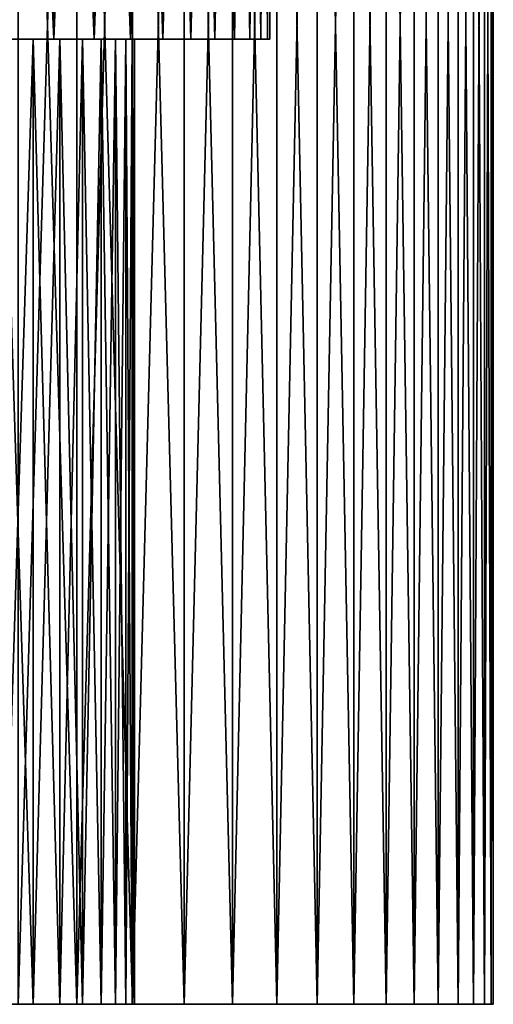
# Model space of a CAD drawing. Header units: millimetres. Extents: x -65 to 65, y -116 to 33.
# Tile 9 of 32: x 48 to 65, y -116 to -81. Entities that reach past the tile are written whole.
import ezdxf

# ---------------------------------------------------------------- set-up
doc = ezdxf.new("R2010")
doc.units = ezdxf.units.MM
doc.header["$LTSCALE"] = 65.185185
for name, color, linetype in [('25', 7, 'CONTINUOUS'), ('26', 7, 'CONTINUOUS'), ('27', 7, 'CONTINUOUS'), ('28', 7, 'CONTINUOUS'), ('29', 7, 'CONTINUOUS'), ('30', 7, 'CONTINUOUS'), ('39', 7, 'CONTINUOUS')]:
    doc.layers.add(name, color=color, linetype=linetype)

msp = doc.modelspace()

# ---------------------------------------------------------------- linework, layer by layer
at = {"layer": '25', "linetype": 'CONTINUOUS'}
for points in [[(-30.925, -116, 32.49), (0, -116, 30.784), (55.397, -116, 33.204), (-30.925, -116, 32.49)], [(-28.945, -116, 34.265), (-30.925, -116, 32.49), (55.397, -116, 33.204), (-28.945, -116, 34.265)], [(56.96, -116, -30.446), (-30.925, -116, -32.49), (55.397, -116, -33.204), (56.96, -116, -30.446)], [(0, -116, -30.784), (-30.925, -116, -32.49), (56.96, -116, -30.446), (0, -116, -30.784)], [(-30.925, -116, -32.49), (-28.945, -116, -34.265), (55.397, -116, -33.204), (-30.925, -116, -32.49)], [(53.701, -116, 35.882), (-28.945, -116, 34.265), (55.397, -116, 33.204), (53.701, -116, 35.882)], [(-26.864, -116, 35.919), (-28.945, -116, 34.265), (53.701, -116, 35.882), (-26.864, -116, 35.919)], [(55.397, -116, -33.204), (-28.945, -116, -34.265), (53.701, -116, -35.882), (55.397, -116, -33.204)], [(-28.945, -116, -34.265), (-26.864, -116, -35.919), (53.701, -116, -35.882), (-28.945, -116, -34.265)], [(51.876, -116, 38.474), (-26.864, -116, 35.919), (53.701, -116, 35.882), (51.876, -116, 38.474)], [(-24.689, -116, 37.448), (-26.864, -116, 35.919), (51.876, -116, 38.474), (-24.689, -116, 37.448)], [(-26.864, -116, -35.919), (-24.689, -116, -37.448), (53.701, -116, -35.882), (-26.864, -116, -35.919)], [(-22.427, -116, 38.845), (-24.689, -116, 37.448), (51.876, -116, 38.474), (-22.427, -116, 38.845)], [(53.701, -116, -35.882), (-24.689, -116, -37.448), (51.876, -116, -38.474), (53.701, -116, -35.882)], [(-24.689, -116, -37.448), (-22.427, -116, -38.845), (51.876, -116, -38.474), (-24.689, -116, -37.448)], [(-20.086, -116, 40.105), (-22.427, -116, 38.845), (49.926, -116, 40.973), (-20.086, -116, 40.105)], [(49.926, -116, 40.973), (-22.427, -116, 38.845), (51.876, -116, 38.474), (49.926, -116, 40.973)], [(-22.427, -116, -38.845), (-20.086, -116, -40.105), (51.876, -116, -38.474), (-22.427, -116, -38.845)], [(-17.675, -116, 41.225), (-20.086, -116, 40.105), (49.926, -116, 40.973), (-17.675, -116, 41.225)], [(-20.086, -116, -40.105), (-17.675, -116, -41.225), (49.926, -116, -40.973), (-20.086, -116, -40.105)], [(51.876, -116, -38.474), (-20.086, -116, -40.105), (49.926, -116, -40.973), (51.876, -116, -38.474)], [(47.855, -116, 43.373), (-17.675, -116, 41.225), (49.926, -116, 40.973), (47.855, -116, 43.373)], [(-17.675, -116, -41.225), (-15.201, -116, -42.2), (49.926, -116, -40.973), (-17.675, -116, -41.225)], [(-15.201, -116, -42.2), (-12.674, -116, -43.026), (49.926, -116, -40.973), (-15.201, -116, -42.2)], [(49.926, -116, -40.973), (-12.674, -116, -43.026), (47.855, -116, -43.373), (49.926, -116, -40.973)], [(2.196, -116, -30.705), (0, -116, -30.784), (56.96, -116, -30.446), (2.196, -116, -30.705)], [(0, -116, 30.784), (2.196, -116, 30.705), (55.397, -116, 33.204), (0, -116, 30.784)], [(4.381, -116, -30.47), (2.196, -116, -30.705), (56.96, -116, -30.446), (4.381, -116, -30.47)], [(2.196, -116, 30.705), (4.381, -116, 30.47), (55.397, -116, 33.204), (2.196, -116, 30.705)], [(6.544, -116, -30.08), (4.381, -116, -30.47), (56.96, -116, -30.446), (6.544, -116, -30.08)], [(4.381, -116, 30.47), (6.544, -116, 30.08), (56.96, -116, 30.446), (4.381, -116, 30.47)], [(55.397, -116, 33.204), (4.381, -116, 30.47), (56.96, -116, 30.446), (55.397, -116, 33.204)], [(8.673, -116, -29.537), (6.544, -116, -30.08), (58.385, -116, -27.614), (8.673, -116, -29.537)], [(58.385, -116, -27.614), (6.544, -116, -30.08), (56.96, -116, -30.446), (58.385, -116, -27.614)], [(6.544, -116, 30.08), (8.673, -116, 29.537), (56.96, -116, 30.446), (6.544, -116, 30.08)], [(10.758, -116, -28.843), (8.673, -116, -29.537), (58.385, -116, -27.614), (10.758, -116, -28.843)], [(8.673, -116, 29.537), (10.758, -116, 28.843), (56.96, -116, 30.446), (8.673, -116, 29.537)], [(12.788, -116, -28.002), (10.758, -116, -28.843), (58.385, -116, -27.614), (12.788, -116, -28.002)], [(10.758, -116, 28.843), (12.788, -116, 28.002), (56.96, -116, 30.446), (10.758, -116, 28.843)], [(14.753, -116, -27.018), (12.788, -116, -28.002), (58.385, -116, -27.614), (14.753, -116, -27.018)], [(56.96, -116, 30.446), (12.788, -116, 28.002), (58.385, -116, 27.614), (56.96, -116, 30.446)], [(12.788, -116, 28.002), (14.753, -116, 27.018), (58.385, -116, 27.614), (12.788, -116, 28.002)], [(14.753, -116, 27.018), (44.762, -116, 26.358), (58.385, -116, 27.614), (14.753, -116, 27.018)], [(44.762, -116, -26.358), (14.753, -116, -27.018), (58.385, -116, -27.614), (44.762, -116, -26.358)], [(44.762, -116, 26.358), (46.101, -116, 23.94), (59.67, -116, 24.716), (44.762, -116, 26.358)], [(58.385, -116, 27.614), (44.762, -116, 26.358), (59.67, -116, 24.716), (58.385, -116, 27.614)], [(59.67, -116, -24.716), (44.762, -116, -26.358), (58.385, -116, -27.614), (59.67, -116, -24.716)], [(46.101, -116, -23.94), (44.762, -116, -26.358), (59.67, -116, -24.716), (46.101, -116, -23.94)], [(46.101, -116, 23.94), (47.309, -116, 21.454), (60.811, -116, 21.758), (46.101, -116, 23.94)], [(59.67, -116, 24.716), (46.101, -116, 23.94), (60.811, -116, 21.758), (59.67, -116, 24.716)], [(60.811, -116, -21.758), (46.101, -116, -23.94), (59.67, -116, -24.716), (60.811, -116, -21.758)], [(47.309, -116, -21.454), (46.101, -116, -23.94), (60.811, -116, -21.758), (47.309, -116, -21.454)], [(47.309, -116, 21.454), (48.383, -116, 18.907), (60.811, -116, 21.758), (47.309, -116, 21.454)], [(61.805, -116, -18.748), (47.309, -116, -21.454), (60.811, -116, -21.758), (61.805, -116, -18.748)], [(48.383, -116, -18.907), (47.309, -116, -21.454), (61.805, -116, -18.748), (48.383, -116, -18.907)], [(60.811, -116, 21.758), (48.383, -116, 18.907), (61.805, -116, 18.748), (60.811, -116, 21.758)], [(48.383, -116, 18.907), (49.32, -116, 16.306), (61.805, -116, 18.748), (48.383, -116, 18.907)], [(49.32, -116, -16.306), (48.383, -116, -18.907), (61.805, -116, -18.748), (49.32, -116, -16.306)], [(61.805, -116, 18.748), (49.32, -116, 16.306), (62.65, -116, 15.693), (61.805, -116, 18.748)], [(62.65, -116, -15.693), (49.32, -116, -16.306), (61.805, -116, -18.748), (62.65, -116, -15.693)], [(50.118, -116, -13.66), (49.32, -116, -16.306), (62.65, -116, -15.693), (50.118, -116, -13.66)], [(49.32, -116, 16.306), (50.118, -116, 13.66), (62.65, -116, 15.693), (49.32, -116, 16.306)], [(63.345, -116, -12.6), (50.118, -116, -13.66), (62.65, -116, -15.693), (63.345, -116, -12.6)], [(50.773, -116, -10.974), (50.118, -116, -13.66), (63.345, -116, -12.6), (50.773, -116, -10.974)], [(50.118, -116, 13.66), (50.773, -116, 10.974), (63.345, -116, 12.6), (50.118, -116, 13.66)], [(62.65, -116, 15.693), (50.118, -116, 13.66), (63.345, -116, 12.6), (62.65, -116, 15.693)], [(63.345, -116, 12.6), (50.773, -116, 10.974), (63.887, -116, 9.477), (63.345, -116, 12.6)], [(51.285, -116, -8.258), (50.773, -116, -10.974), (63.887, -116, -9.477), (51.285, -116, -8.258)], [(63.887, -116, -9.477), (50.773, -116, -10.974), (63.345, -116, -12.6), (63.887, -116, -9.477)], [(50.773, -116, 10.974), (51.285, -116, 8.258), (63.887, -116, 9.477), (50.773, -116, 10.974)], [(51.285, -116, 8.258), (51.652, -116, 5.518), (64.275, -116, 6.331), (51.285, -116, 8.258)], [(64.275, -116, -6.331), (51.285, -116, -8.258), (63.887, -116, -9.477), (64.275, -116, -6.331)], [(63.887, -116, 9.477), (51.285, -116, 8.258), (64.275, -116, 6.331), (63.887, -116, 9.477)], [(51.652, -116, -5.518), (51.285, -116, -8.258), (64.275, -116, -6.331), (51.652, -116, -5.518)], [(64.508, -116, -3.169), (51.652, -116, -5.518), (64.275, -116, -6.331), (64.508, -116, -3.169)], [(51.872, -116, -2.763), (51.652, -116, -5.518), (64.508, -116, -3.169), (51.872, -116, -2.763)], [(64.275, -116, 6.331), (51.652, -116, 5.518), (64.508, -116, 3.169), (64.275, -116, 6.331)], [(51.652, -116, 5.518), (51.872, -116, 2.763), (64.508, -116, 3.169), (51.652, -116, 5.518)], [(51.946, -116), (51.872, -116, -2.763), (64.586, -116), (51.946, -116)], [(51.872, -116, 2.763), (51.946, -116), (64.508, -116, 3.169), (51.872, -116, 2.763)], [(64.586, -116), (51.872, -116, -2.763), (64.508, -116, -3.169), (64.586, -116)], [(51.946, -116), (64.586, -116), (64.508, -116, 3.169), (51.946, -116)]]:
    msp.add_3dface(points, dxfattribs=at)
at = {"layer": '26', "linetype": 'CONTINUOUS'}
for points in [[(49.926, -47, -40.973), (47.855, -116, -43.373), (47.855, -47, -43.373), (49.926, -47, -40.973)], [(49.926, -116, -40.973), (47.855, -116, -43.373), (49.926, -47, -40.973), (49.926, -116, -40.973)], [(51.876, -47, -38.474), (49.926, -116, -40.973), (49.926, -47, -40.973), (51.876, -47, -38.474)], [(51.876, -116, -38.474), (49.926, -116, -40.973), (51.876, -47, -38.474), (51.876, -116, -38.474)], [(53.701, -116, -35.882), (51.876, -116, -38.474), (53.701, -47, -35.882), (53.701, -116, -35.882)], [(53.701, -47, -35.882), (51.876, -116, -38.474), (51.876, -47, -38.474), (53.701, -47, -35.882)], [(55.397, -116, -33.204), (53.701, -116, -35.882), (55.397, -47, -33.204), (55.397, -116, -33.204)], [(55.397, -47, -33.204), (53.701, -116, -35.882), (53.701, -47, -35.882), (55.397, -47, -33.204)], [(56.96, -47, -30.446), (55.397, -116, -33.204), (55.397, -47, -33.204), (56.96, -47, -30.446)], [(56.96, -116, -30.446), (55.397, -116, -33.204), (56.96, -47, -30.446), (56.96, -116, -30.446)], [(58.385, -47, -27.614), (56.96, -116, -30.446), (56.96, -47, -30.446), (58.385, -47, -27.614)], [(58.385, -116, -27.614), (56.96, -116, -30.446), (58.385, -47, -27.614), (58.385, -116, -27.614)], [(59.67, -47, -24.716), (58.385, -116, -27.614), (58.385, -47, -27.614), (59.67, -47, -24.716)], [(59.67, -116, -24.716), (58.385, -116, -27.614), (59.67, -47, -24.716), (59.67, -116, -24.716)], [(60.811, -47, -21.758), (59.67, -116, -24.716), (59.67, -47, -24.716), (60.811, -47, -21.758)], [(60.811, -116, -21.758), (59.67, -116, -24.716), (60.811, -47, -21.758), (60.811, -116, -21.758)], [(61.805, -47, -18.748), (60.811, -116, -21.758), (60.811, -47, -21.758), (61.805, -47, -18.748)], [(61.805, -116, -18.748), (60.811, -116, -21.758), (61.805, -47, -18.748), (61.805, -116, -18.748)], [(62.65, -47, -15.693), (61.805, -116, -18.748), (61.805, -47, -18.748), (62.65, -47, -15.693)], [(62.65, -116, -15.693), (61.805, -116, -18.748), (62.65, -47, -15.693), (62.65, -116, -15.693)], [(63.345, -47, -12.6), (62.65, -116, -15.693), (62.65, -47, -15.693), (63.345, -47, -12.6)], [(63.345, -116, -12.6), (62.65, -116, -15.693), (63.345, -47, -12.6), (63.345, -116, -12.6)], [(63.887, -47, -9.477), (63.345, -116, -12.6), (63.345, -47, -12.6), (63.887, -47, -9.477)], [(63.887, -116, -9.477), (63.345, -116, -12.6), (63.887, -47, -9.477), (63.887, -116, -9.477)], [(64.275, -47, -6.331), (63.887, -116, -9.477), (63.887, -47, -9.477), (64.275, -47, -6.331)], [(64.275, -116, -6.331), (63.887, -116, -9.477), (64.275, -47, -6.331), (64.275, -116, -6.331)], [(64.508, -116, -3.169), (64.275, -116, -6.331), (64.508, -47, -3.169), (64.508, -116, -3.169)], [(64.508, -47, -3.169), (64.275, -116, -6.331), (64.275, -47, -6.331), (64.508, -47, -3.169)], [(64.586, -116), (64.508, -116, -3.169), (64.586, -47), (64.586, -116)], [(64.586, -47), (64.508, -116, -3.169), (64.508, -47, -3.169), (64.586, -47)]]:
    msp.add_3dface(points, dxfattribs=at)
at = {"layer": '27', "linetype": 'CONTINUOUS'}
for points in [[(47.855, -116, 43.373), (49.926, -116, 40.973), (47.855, -47, 43.373), (47.855, -116, 43.373)], [(47.855, -47, 43.373), (49.926, -116, 40.973), (49.926, -47, 40.973), (47.855, -47, 43.373)], [(49.926, -116, 40.973), (51.876, -116, 38.474), (49.926, -47, 40.973), (49.926, -116, 40.973)], [(49.926, -47, 40.973), (51.876, -116, 38.474), (51.876, -47, 38.474), (49.926, -47, 40.973)], [(51.876, -116, 38.474), (53.701, -116, 35.882), (51.876, -47, 38.474), (51.876, -116, 38.474)], [(51.876, -47, 38.474), (53.701, -116, 35.882), (53.701, -47, 35.882), (51.876, -47, 38.474)], [(53.701, -116, 35.882), (55.397, -116, 33.204), (53.701, -47, 35.882), (53.701, -116, 35.882)], [(53.701, -47, 35.882), (55.397, -116, 33.204), (55.397, -47, 33.204), (53.701, -47, 35.882)], [(55.397, -116, 33.204), (56.96, -116, 30.446), (55.397, -47, 33.204), (55.397, -116, 33.204)], [(55.397, -47, 33.204), (56.96, -116, 30.446), (56.96, -47, 30.446), (55.397, -47, 33.204)], [(56.96, -47, 30.446), (58.385, -116, 27.614), (58.385, -47, 27.614), (56.96, -47, 30.446)], [(56.96, -116, 30.446), (58.385, -116, 27.614), (56.96, -47, 30.446), (56.96, -116, 30.446)], [(58.385, -47, 27.614), (59.67, -116, 24.716), (59.67, -47, 24.716), (58.385, -47, 27.614)], [(58.385, -116, 27.614), (59.67, -116, 24.716), (58.385, -47, 27.614), (58.385, -116, 27.614)], [(59.67, -116, 24.716), (60.811, -116, 21.758), (59.67, -47, 24.716), (59.67, -116, 24.716)], [(59.67, -47, 24.716), (60.811, -116, 21.758), (60.811, -47, 21.758), (59.67, -47, 24.716)], [(60.811, -116, 21.758), (61.805, -116, 18.748), (60.811, -47, 21.758), (60.811, -116, 21.758)], [(60.811, -47, 21.758), (61.805, -116, 18.748), (61.805, -47, 18.748), (60.811, -47, 21.758)], [(61.805, -116, 18.748), (62.65, -116, 15.693), (61.805, -47, 18.748), (61.805, -116, 18.748)], [(61.805, -47, 18.748), (62.65, -116, 15.693), (62.65, -47, 15.693), (61.805, -47, 18.748)], [(62.65, -116, 15.693), (63.345, -116, 12.6), (62.65, -47, 15.693), (62.65, -116, 15.693)], [(62.65, -47, 15.693), (63.345, -116, 12.6), (63.345, -47, 12.6), (62.65, -47, 15.693)], [(63.345, -116, 12.6), (63.887, -116, 9.477), (63.345, -47, 12.6), (63.345, -116, 12.6)], [(63.345, -47, 12.6), (63.887, -116, 9.477), (63.887, -47, 9.477), (63.345, -47, 12.6)], [(63.887, -116, 9.477), (64.275, -116, 6.331), (63.887, -47, 9.477), (63.887, -116, 9.477)], [(63.887, -47, 9.477), (64.275, -116, 6.331), (64.275, -47, 6.331), (63.887, -47, 9.477)], [(64.275, -116, 6.331), (64.508, -116, 3.169), (64.275, -47, 6.331), (64.275, -116, 6.331)], [(64.275, -47, 6.331), (64.508, -116, 3.169), (64.508, -47, 3.169), (64.275, -47, 6.331)], [(64.508, -116, 3.169), (64.586, -116), (64.508, -47, 3.169), (64.508, -116, 3.169)], [(64.586, -116), (64.586, -47), (64.508, -47, 3.169), (64.586, -116)]]:
    msp.add_3dface(points, dxfattribs=at)
at = {"layer": '28', "linetype": 'CONTINUOUS'}
for points in [[(49.116, -82, 28.357), (47.565, -82, 30.889), (49.116, -47, 28.357), (49.116, -82, 28.357)], [(49.116, -47, 28.357), (47.565, -82, 30.889), (47.565, -47, 30.889), (49.116, -47, 28.357)], [(50.533, -82, 25.748), (49.116, -82, 28.357), (50.533, -47, 25.748), (50.533, -82, 25.748)], [(50.533, -47, 25.748), (49.116, -82, 28.357), (49.116, -47, 28.357), (50.533, -47, 25.748)], [(51.811, -82, 23.068), (50.533, -82, 25.748), (51.811, -47, 23.068), (51.811, -82, 23.068)], [(51.811, -47, 23.068), (50.533, -82, 25.748), (50.533, -47, 25.748), (51.811, -47, 23.068)], [(52.948, -47, 20.325), (51.811, -82, 23.068), (51.811, -47, 23.068), (52.948, -47, 20.325)], [(52.948, -82, 20.325), (51.811, -82, 23.068), (52.948, -47, 20.325), (52.948, -82, 20.325)], [(53.939, -82, 17.526), (52.948, -82, 20.325), (53.939, -47, 17.526), (53.939, -82, 17.526)], [(53.939, -47, 17.526), (52.948, -82, 20.325), (52.948, -47, 20.325), (53.939, -47, 17.526)], [(54.782, -82, 14.679), (53.939, -82, 17.526), (54.782, -47, 14.679), (54.782, -82, 14.679)], [(54.782, -47, 14.679), (53.939, -82, 17.526), (53.939, -47, 17.526), (54.782, -47, 14.679)], [(55.475, -82, 11.792), (54.782, -82, 14.679), (55.475, -47, 11.792), (55.475, -82, 11.792)], [(55.475, -47, 11.792), (54.782, -82, 14.679), (54.782, -47, 14.679), (55.475, -47, 11.792)], [(56.016, -82, 8.872), (55.475, -82, 11.792), (56.016, -47, 8.872), (56.016, -82, 8.872)], [(56.016, -47, 8.872), (55.475, -82, 11.792), (55.475, -47, 11.792), (56.016, -47, 8.872)], [(56.404, -82, 5.928), (56.016, -82, 8.872), (56.404, -47, 5.928), (56.404, -82, 5.928)], [(56.404, -47, 5.928), (56.016, -82, 8.872), (56.016, -47, 8.872), (56.404, -47, 5.928)], [(56.637, -82, 2.968), (56.404, -82, 5.928), (56.637, -47, 2.968), (56.637, -82, 2.968)], [(56.637, -47, 2.968), (56.404, -82, 5.928), (56.404, -47, 5.928), (56.637, -47, 2.968)], [(56.714, -82), (56.637, -82, 2.968), (56.714, -47), (56.714, -82)], [(56.714, -47), (56.637, -82, 2.968), (56.637, -47, 2.968), (56.714, -47)]]:
    msp.add_3dface(points, dxfattribs=at)
at = {"layer": '29', "linetype": 'CONTINUOUS'}
for points in [[(47.565, -47, -30.889), (49.116, -82, -28.357), (49.116, -47, -28.357), (47.565, -47, -30.889)], [(47.565, -82, -30.889), (49.116, -82, -28.357), (47.565, -47, -30.889), (47.565, -82, -30.889)], [(49.116, -47, -28.357), (50.533, -82, -25.748), (50.533, -47, -25.748), (49.116, -47, -28.357)], [(49.116, -82, -28.357), (50.533, -82, -25.748), (49.116, -47, -28.357), (49.116, -82, -28.357)], [(50.533, -47, -25.748), (51.811, -82, -23.068), (51.811, -47, -23.068), (50.533, -47, -25.748)], [(50.533, -82, -25.748), (51.811, -82, -23.068), (50.533, -47, -25.748), (50.533, -82, -25.748)], [(51.811, -47, -23.068), (52.948, -82, -20.325), (52.948, -47, -20.325), (51.811, -47, -23.068)], [(51.811, -82, -23.068), (52.948, -82, -20.325), (51.811, -47, -23.068), (51.811, -82, -23.068)], [(52.948, -47, -20.325), (53.939, -82, -17.526), (53.939, -47, -17.526), (52.948, -47, -20.325)], [(52.948, -82, -20.325), (53.939, -82, -17.526), (52.948, -47, -20.325), (52.948, -82, -20.325)], [(53.939, -82, -17.526), (54.782, -82, -14.679), (53.939, -47, -17.526), (53.939, -82, -17.526)], [(53.939, -47, -17.526), (54.782, -82, -14.679), (54.782, -47, -14.679), (53.939, -47, -17.526)], [(54.782, -47, -14.679), (55.475, -82, -11.792), (55.475, -47, -11.792), (54.782, -47, -14.679)], [(54.782, -82, -14.679), (55.475, -82, -11.792), (54.782, -47, -14.679), (54.782, -82, -14.679)], [(55.475, -47, -11.792), (56.016, -82, -8.872), (56.016, -47, -8.872), (55.475, -47, -11.792)], [(55.475, -82, -11.792), (56.016, -82, -8.872), (55.475, -47, -11.792), (55.475, -82, -11.792)], [(56.016, -47, -8.872), (56.404, -82, -5.928), (56.404, -47, -5.928), (56.016, -47, -8.872)], [(56.016, -82, -8.872), (56.404, -82, -5.928), (56.016, -47, -8.872), (56.016, -82, -8.872)], [(56.404, -47, -5.928), (56.637, -82, -2.968), (56.637, -47, -2.968), (56.404, -47, -5.928)], [(56.404, -82, -5.928), (56.637, -82, -2.968), (56.404, -47, -5.928), (56.404, -82, -5.928)], [(56.637, -82, -2.968), (56.714, -82), (56.637, -47, -2.968), (56.637, -82, -2.968)], [(56.714, -82), (56.714, -47), (56.637, -47, -2.968), (56.714, -82)]]:
    msp.add_3dface(points, dxfattribs=at)
at = {"layer": '30', "linetype": 'CONTINUOUS'}
for points in [[(2.196, -82, 30.705), (49.116, -82, 28.357), (4.381, -82, 30.47), (2.196, -82, 30.705)], [(47.565, -82, 30.889), (49.116, -82, 28.357), (2.196, -82, 30.705), (47.565, -82, 30.889)], [(4.381, -82, 30.47), (49.116, -82, 28.357), (6.544, -82, 30.08), (4.381, -82, 30.47)], [(6.544, -82, 30.08), (49.116, -82, 28.357), (8.673, -82, 29.537), (6.544, -82, 30.08)], [(8.673, -82, 29.537), (49.116, -82, 28.357), (10.758, -82, 28.843), (8.673, -82, 29.537)], [(49.116, -82, -28.357), (47.565, -82, -30.889), (10.758, -82, -28.843), (49.116, -82, -28.357)], [(12.788, -82, -28.002), (49.116, -82, -28.357), (10.758, -82, -28.843), (12.788, -82, -28.002)], [(10.758, -82, 28.843), (49.116, -82, 28.357), (12.788, -82, 28.002), (10.758, -82, 28.843)], [(14.753, -82, -27.018), (49.116, -82, -28.357), (12.788, -82, -28.002), (14.753, -82, -27.018)], [(12.788, -82, 28.002), (49.116, -82, 28.357), (44.762, -82, 26.358), (12.788, -82, 28.002)], [(49.116, -82, -28.357), (14.753, -82, -27.018), (44.762, -82, -26.358), (49.116, -82, -28.357)], [(46.101, -82, -23.94), (50.533, -82, -25.748), (44.762, -82, -26.358), (46.101, -82, -23.94)], [(50.533, -82, -25.748), (49.116, -82, -28.357), (44.762, -82, -26.358), (50.533, -82, -25.748)], [(49.116, -82, 28.357), (50.533, -82, 25.748), (44.762, -82, 26.358), (49.116, -82, 28.357)], [(44.762, -82, 26.358), (50.533, -82, 25.748), (46.101, -82, 23.94), (44.762, -82, 26.358)], [(51.811, -82, -23.068), (50.533, -82, -25.748), (46.101, -82, -23.94), (51.811, -82, -23.068)], [(47.309, -82, -21.454), (51.811, -82, -23.068), (46.101, -82, -23.94), (47.309, -82, -21.454)], [(50.533, -82, 25.748), (51.811, -82, 23.068), (46.101, -82, 23.94), (50.533, -82, 25.748)], [(46.101, -82, 23.94), (51.811, -82, 23.068), (47.309, -82, 21.454), (46.101, -82, 23.94)], [(52.948, -82, -20.325), (51.811, -82, -23.068), (47.309, -82, -21.454), (52.948, -82, -20.325)], [(48.383, -82, -18.907), (52.948, -82, -20.325), (47.309, -82, -21.454), (48.383, -82, -18.907)], [(51.811, -82, 23.068), (52.948, -82, 20.325), (47.309, -82, 21.454), (51.811, -82, 23.068)], [(47.309, -82, 21.454), (52.948, -82, 20.325), (48.383, -82, 18.907), (47.309, -82, 21.454)], [(53.939, -82, -17.526), (52.948, -82, -20.325), (48.383, -82, -18.907), (53.939, -82, -17.526)], [(49.32, -82, -16.306), (53.939, -82, -17.526), (48.383, -82, -18.907), (49.32, -82, -16.306)], [(52.948, -82, 20.325), (53.939, -82, 17.526), (48.383, -82, 18.907), (52.948, -82, 20.325)], [(48.383, -82, 18.907), (53.939, -82, 17.526), (49.32, -82, 16.306), (48.383, -82, 18.907)], [(54.782, -82, -14.679), (53.939, -82, -17.526), (49.32, -82, -16.306), (54.782, -82, -14.679)], [(50.118, -82, -13.66), (54.782, -82, -14.679), (49.32, -82, -16.306), (50.118, -82, -13.66)], [(53.939, -82, 17.526), (54.782, -82, 14.679), (49.32, -82, 16.306), (53.939, -82, 17.526)], [(49.32, -82, 16.306), (54.782, -82, 14.679), (50.118, -82, 13.66), (49.32, -82, 16.306)], [(55.475, -82, -11.792), (54.782, -82, -14.679), (50.118, -82, -13.66), (55.475, -82, -11.792)], [(50.773, -82, -10.974), (55.475, -82, -11.792), (50.118, -82, -13.66), (50.773, -82, -10.974)], [(54.782, -82, 14.679), (55.475, -82, 11.792), (50.118, -82, 13.66), (54.782, -82, 14.679)], [(50.118, -82, 13.66), (55.475, -82, 11.792), (50.773, -82, 10.974), (50.118, -82, 13.66)], [(51.285, -82, -8.258), (56.016, -82, -8.872), (50.773, -82, -10.974), (51.285, -82, -8.258)], [(56.016, -82, -8.872), (55.475, -82, -11.792), (50.773, -82, -10.974), (56.016, -82, -8.872)], [(55.475, -82, 11.792), (56.016, -82, 8.872), (50.773, -82, 10.974), (55.475, -82, 11.792)], [(50.773, -82, 10.974), (56.016, -82, 8.872), (51.285, -82, 8.258), (50.773, -82, 10.974)], [(51.285, -82, 8.258), (56.404, -82, 5.928), (51.652, -82, 5.518), (51.285, -82, 8.258)], [(56.404, -82, -5.928), (56.016, -82, -8.872), (51.285, -82, -8.258), (56.404, -82, -5.928)], [(51.652, -82, -5.518), (56.404, -82, -5.928), (51.285, -82, -8.258), (51.652, -82, -5.518)], [(56.016, -82, 8.872), (56.404, -82, 5.928), (51.285, -82, 8.258), (56.016, -82, 8.872)], [(51.652, -82, 5.518), (56.637, -82, 2.968), (51.872, -82, 2.763), (51.652, -82, 5.518)], [(56.637, -82, -2.968), (56.404, -82, -5.928), (51.652, -82, -5.518), (56.637, -82, -2.968)], [(51.872, -82, -2.763), (56.637, -82, -2.968), (51.652, -82, -5.518), (51.872, -82, -2.763)], [(56.404, -82, 5.928), (56.637, -82, 2.968), (51.652, -82, 5.518), (56.404, -82, 5.928)], [(56.637, -82, 2.968), (56.714, -82), (51.872, -82, 2.763), (56.637, -82, 2.968)], [(51.872, -82, 2.763), (56.714, -82), (51.946, -82), (51.872, -82, 2.763)], [(51.946, -82), (56.637, -82, -2.968), (51.872, -82, -2.763), (51.946, -82)], [(56.714, -82), (56.637, -82, -2.968), (51.946, -82), (56.714, -82)]]:
    msp.add_3dface(points, dxfattribs=at)
at = {"layer": '39', "linetype": 'CONTINUOUS'}
for points in [[(47.309, -116, 21.454), (47.309, -82, 21.454), (48.383, -82, 18.907), (47.309, -116, 21.454)], [(48.383, -116, 18.907), (47.309, -116, 21.454), (48.383, -82, 18.907), (48.383, -116, 18.907)], [(48.383, -116, -18.907), (48.383, -82, -18.907), (47.309, -82, -21.454), (48.383, -116, -18.907)], [(47.309, -116, -21.454), (48.383, -116, -18.907), (47.309, -82, -21.454), (47.309, -116, -21.454)], [(49.32, -116, 16.306), (48.383, -116, 18.907), (49.32, -82, 16.306), (49.32, -116, 16.306)], [(48.383, -116, 18.907), (48.383, -82, 18.907), (49.32, -82, 16.306), (48.383, -116, 18.907)], [(49.32, -116, -16.306), (49.32, -82, -16.306), (48.383, -82, -18.907), (49.32, -116, -16.306)], [(48.383, -116, -18.907), (49.32, -116, -16.306), (48.383, -82, -18.907), (48.383, -116, -18.907)], [(49.32, -116, 16.306), (49.32, -82, 16.306), (50.118, -82, 13.66), (49.32, -116, 16.306)], [(50.118, -116, 13.66), (49.32, -116, 16.306), (50.118, -82, 13.66), (50.118, -116, 13.66)], [(49.32, -116, -16.306), (50.118, -116, -13.66), (49.32, -82, -16.306), (49.32, -116, -16.306)], [(50.118, -116, -13.66), (50.118, -82, -13.66), (49.32, -82, -16.306), (50.118, -116, -13.66)], [(50.118, -116, 13.66), (50.118, -82, 13.66), (50.773, -82, 10.974), (50.118, -116, 13.66)], [(50.773, -116, 10.974), (50.118, -116, 13.66), (50.773, -82, 10.974), (50.773, -116, 10.974)], [(50.773, -116, -10.974), (50.773, -82, -10.974), (50.118, -82, -13.66), (50.773, -116, -10.974)], [(50.118, -116, -13.66), (50.773, -116, -10.974), (50.118, -82, -13.66), (50.118, -116, -13.66)], [(50.773, -116, 10.974), (50.773, -82, 10.974), (51.285, -82, 8.258), (50.773, -116, 10.974)], [(51.285, -116, 8.258), (50.773, -116, 10.974), (51.285, -82, 8.258), (51.285, -116, 8.258)], [(51.285, -116, -8.258), (51.285, -82, -8.258), (50.773, -82, -10.974), (51.285, -116, -8.258)], [(50.773, -116, -10.974), (51.285, -116, -8.258), (50.773, -82, -10.974), (50.773, -116, -10.974)], [(51.652, -116, 5.518), (51.285, -116, 8.258), (51.652, -82, 5.518), (51.652, -116, 5.518)], [(51.285, -116, 8.258), (51.285, -82, 8.258), (51.652, -82, 5.518), (51.285, -116, 8.258)], [(51.652, -116, -5.518), (51.652, -82, -5.518), (51.285, -82, -8.258), (51.652, -116, -5.518)], [(51.285, -116, -8.258), (51.652, -116, -5.518), (51.285, -82, -8.258), (51.285, -116, -8.258)], [(51.652, -116, 5.518), (51.652, -82, 5.518), (51.872, -82, 2.763), (51.652, -116, 5.518)], [(51.872, -116, 2.763), (51.652, -116, 5.518), (51.872, -82, 2.763), (51.872, -116, 2.763)], [(51.652, -116, -5.518), (51.872, -116, -2.763), (51.652, -82, -5.518), (51.652, -116, -5.518)], [(51.872, -116, -2.763), (51.872, -82, -2.763), (51.652, -82, -5.518), (51.872, -116, -2.763)], [(51.872, -116, 2.763), (51.872, -82, 2.763), (51.946, -82), (51.872, -116, 2.763)], [(51.946, -116), (51.946, -82), (51.872, -82, -2.763), (51.946, -116)], [(51.946, -116), (51.872, -116, 2.763), (51.946, -82), (51.946, -116)], [(51.872, -116, -2.763), (51.946, -116), (51.872, -82, -2.763), (51.872, -116, -2.763)]]:
    msp.add_3dface(points, dxfattribs=at)

doc.saveas('drawing.dxf')
